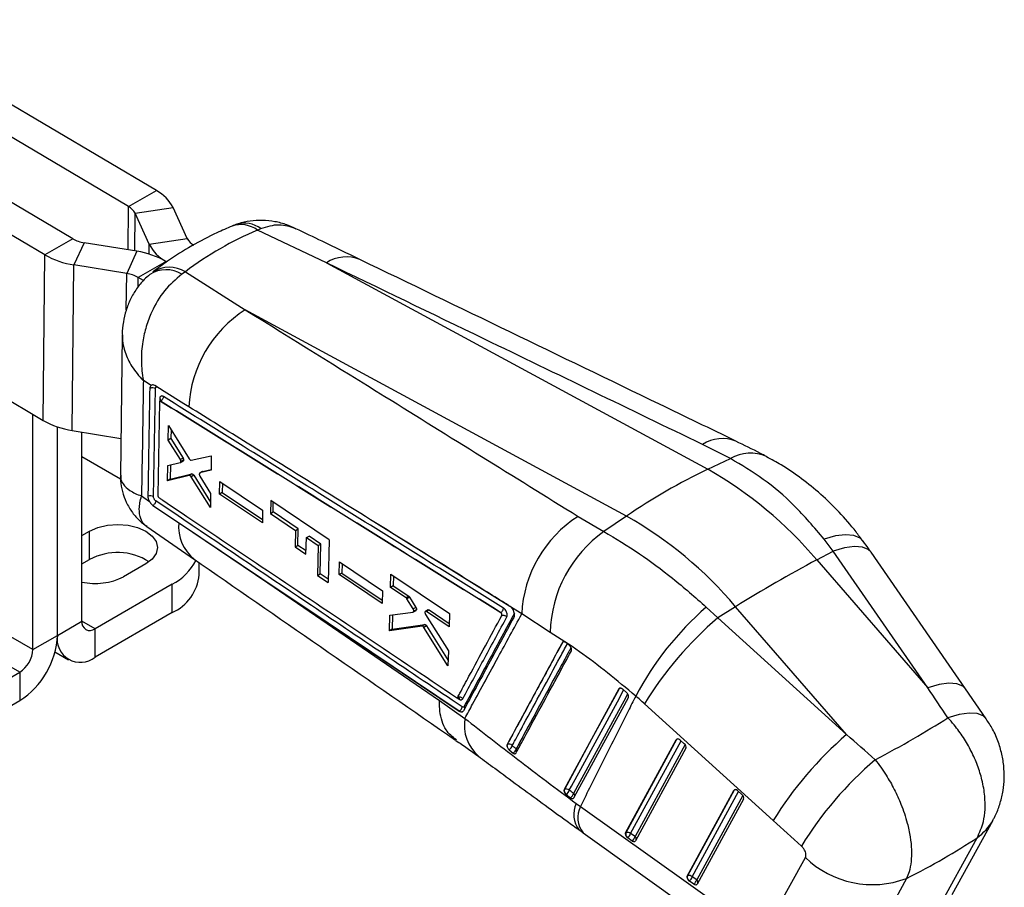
# Model space of a CAD drawing. Extents: x 33 to 413, y 8 to 289.
# Tile 23 of 23: x 360 to 413, y 228 to 275. Entities that reach past the tile are written whole.
import ezdxf

# ---------------------------------------------------------------- set-up
doc = ezdxf.new("R2010")
doc.units = 0
doc.layers.get('0').update_dxf_attribs({"linetype": 'CONTINUOUS'})

msp = doc.modelspace()

# ---------------------------------------------------------------- linework, layer by layer
at = {"color": 7, "linetype": 'CONTINUOUS'}
for p, q in [((367.2802, 265.9669), (351.7224, 275.1756)), ((365.7776, 265.0994), (350.2198, 274.3082)), ((362.7724, 263.3646), (347.2146, 272.5733)), ((361.2698, 262.4971), (345.712, 271.7059)), ((365.7776, 265.0994), (367.2802, 265.9669)), ((366.1334, 264.7365), (368.1859, 265.0431)), ((368.9477, 263.3753), (368.1859, 265.0431)), ((366.8952, 263.0688), (366.1334, 264.7365)), ((372.7346, 263.8281), (372.9204, 263.9162)), ((362.7724, 263.3646), (361.2698, 262.4971)), ((366.8952, 263.0688), (368.9477, 263.3753)), ((376.452, 262.066), (372.7346, 263.8281)), ((363.3887, 263.152), (362.8387, 261.9562)), ((366.232, 262.6859), (363.3887, 263.152)), ((361.1713, 253.5728), (361.2698, 262.4971)), ((366.232, 262.6859), (365.682, 261.49)), ((362.7402, 253.0318), (362.8387, 261.9562)), ((365.682, 261.49), (362.8387, 261.9562)), ((367.8009, 262.145), (366.2983, 261.2775)), ((376.452, 262.066), (397.0105, 250.9334)), ((347.4666, 261.6847), (361.1713, 253.5728)), ((366.5798, 261.1109), (366.2983, 261.2775)), ((368.8462, 261.5834), (368.6525, 261.4524)), ((368.8462, 261.5834), (372.0733, 259.5382)), ((392.6318, 248.4056), (372.0733, 259.5382)), ((365.4438, 258.1708), (365.3444, 250.607)), ((367.0013, 255.4585), (366.5806, 255.718)), ((367.1282, 249.4627), (367.2253, 255.2844)), ((367.4457, 254.5726), (367.359, 249.53)), ((367.4722, 254.6207), (367.4658, 254.617)), ((367.5123, 254.6118), (367.5118, 254.6115)), ((367.5123, 254.6118), (367.5123, 254.6118)), ((360.6176, 253.8791), (360.6174, 253.9006)), ((360.6176, 241.215), (360.6176, 253.8791)), ((367.9222, 252.5041), (367.934, 253.3008)), ((367.934, 253.3008), (369.0583, 251.4909)), ((361.9435, 241.9804), (361.9435, 253.2263)), ((362.7402, 253.0318), (365.3706, 252.6006)), ((363.2693, 242.7458), (363.2693, 252.945)), ((368.0728, 253.0774), (368.0655, 252.5868)), ((368.0655, 252.5868), (367.9222, 252.5041)), ((368.5757, 251.4595), (367.9222, 252.5041)), ((368.0655, 252.5868), (368.719, 251.5422)), ((398.2345, 251.5129), (396.7315, 252.2714)), ((360.6176, 241.215), (342.8609, 251.4657)), ((363.2693, 251.6239), (365.3551, 250.4198)), ((367.8896, 250.3173), (367.902, 251.1429)), ((367.902, 251.1429), (368.5729, 251.2925)), ((368.0445, 251.1746), (368.0329, 250.4)), ((368.719, 251.5422), (368.5757, 251.4595)), ((368.5834, 251.2966), (368.7267, 251.3793)), ((368.7503, 251.4184), (368.607, 251.3357)), ((369.1581, 251.4233), (370.2423, 251.666)), ((370.2423, 251.666), (370.2289, 250.8826)), ((397.0105, 250.9334), (398.2345, 251.5129)), ((368.0329, 250.4), (369.1992, 250.6807)), ((369.1992, 250.6807), (369.0559, 250.598)), ((369.299, 250.6139), (369.1557, 250.5312)), ((369.299, 250.6139), (370.1992, 249.1692)), ((369.7651, 250.8158), (369.6218, 250.733)), ((369.6314, 250.737), (369.6227, 250.7315)), ((370.2289, 250.8826), (369.6314, 250.737)), ((369.7747, 250.8197), (369.6314, 250.737)), ((369.7747, 250.8197), (370.2297, 250.9306)), ((359.9105, 239.9903), (342.2329, 250.1954)), ((369.0559, 250.598), (367.8896, 250.3173)), ((368.0329, 250.4), (367.8896, 250.3173)), ((370.1939, 248.8649), (369.1557, 250.5312)), ((369.6282, 250.5713), (370.2073, 249.634)), ((370.6931, 249.5992), (370.7051, 250.2777)), ((370.7051, 250.2777), (373.0121, 248.7273)), ((370.8453, 250.1834), (370.8364, 249.6819)), ((370.2073, 249.634), (370.1939, 248.8649)), ((370.8364, 249.6819), (370.6931, 249.5992)), ((372.9984, 248.0479), (370.6931, 249.5992)), ((370.8364, 249.6819), (373.002, 248.2249)), ((366.48, 249.4991), (366.9158, 249.1997)), ((367.4189, 249.4058), (367.4253, 249.4011)), ((373.4453, 249.2504), (373.4312, 248.5515)), ((376.6033, 247.1303), (373.4453, 249.2504)), ((373.5747, 248.6343), (373.5852, 249.1565)), ((373.0121, 248.7273), (372.9984, 248.0479)), ((373.4312, 248.5515), (373.5747, 248.6343)), ((373.4312, 248.5515), (374.7839, 247.6422)), ((374.9275, 247.7251), (373.5747, 248.6343)), ((368.4862, 248.0532), (368.5863, 247.9858)), ((368.5863, 247.9858), (373.2966, 244.8185)), ((390.0201, 248.397), (391.4144, 247.5757)), ((392.6318, 248.4056), (391.4144, 247.5757)), ((363.2693, 247.3583), (363.6757, 247.593)), ((363.6757, 246.062), (363.6757, 247.593)), ((366.7686, 247.8486), (369.3304, 246.0749)), ((374.7839, 247.6422), (374.7644, 246.7448)), ((374.7839, 247.6422), (374.9275, 247.7251)), ((374.908, 246.8277), (374.9275, 247.7251)), ((375.3487, 246.3513), (375.3687, 247.2491)), ((375.3687, 247.2491), (375.5123, 247.332)), ((375.3687, 247.2491), (376.0069, 246.8201)), ((376.1505, 246.903), (375.5123, 247.332)), ((376.0069, 246.8201), (376.1505, 246.903)), ((376.1135, 245.2982), (376.1505, 246.903)), ((376.6033, 247.1303), (376.5491, 244.8247)), ((403.783, 246.5209), (403.2892, 247.1707)), ((374.7644, 246.7448), (374.908, 246.8277)), ((374.7644, 246.7448), (375.3487, 246.3513)), ((375.3526, 246.5283), (374.908, 246.8277)), ((376.0069, 246.8201), (375.9699, 245.2153)), ((402.8949, 246.0502), (403.783, 246.5209)), ((408.8792, 239.1577), (403.783, 246.5209)), ((410.9204, 239.0954), (405.8242, 246.4586)), ((363.2693, 245.8273), (363.6757, 246.062)), ((366.7163, 245.8377), (365.5142, 245.1438)), ((369.595, 245.2456), (369.595, 245.8909)), ((377.1436, 245.2551), (377.1601, 245.9362)), ((377.1601, 245.9362), (379.4668, 244.3856)), ((377.2995, 245.8425), (377.2873, 245.3381)), ((402.8949, 246.0502), (408.8792, 239.1577)), ((377.2873, 245.3381), (377.1436, 245.2551)), ((377.2873, 245.3381), (379.4534, 243.8803)), ((373.2966, 244.8185), (382.5511, 238.4608)), ((375.9699, 245.2153), (376.1135, 245.2982)), ((375.9699, 245.2153), (376.5491, 244.8247)), ((376.5532, 245.0017), (376.1135, 245.2982)), ((379.4488, 243.7037), (377.1436, 245.2551)), ((379.9091, 244.5662), (379.9278, 245.2769)), ((379.9278, 245.2769), (383.0864, 243.1578)), ((380.067, 245.1836), (380.0529, 244.6493)), ((368.1305, 244.7355), (363.9764, 242.3374)), ((368.1305, 243.2045), (368.1305, 244.7355)), ((379.4668, 244.3856), (379.4488, 243.7037)), ((380.0529, 244.6493), (379.9091, 244.5662)), ((380.747, 244.0034), (379.9091, 244.5662)), ((380.0529, 244.6493), (380.8909, 244.0865)), ((380.8909, 244.0865), (380.747, 244.0034)), ((380.9396, 244.0335), (380.7958, 243.9504)), ((381.1324, 243.407), (380.7958, 243.9504)), ((380.9396, 244.0335), (381.2762, 243.49)), ((368.1305, 243.2045), (363.9764, 240.8064)), ((379.8691, 243.0716), (381.1239, 243.2376)), ((381.2762, 243.49), (381.1324, 243.407)), ((381.1385, 243.2426), (381.2824, 243.3256)), ((381.3038, 243.3543), (381.1599, 243.2713)), ((381.9307, 243.3558), (381.7868, 243.2728)), ((381.992, 243.3469), (381.8481, 243.2638)), ((383.0656, 242.446), (381.8481, 243.2638)), ((381.992, 243.3469), (383.0708, 242.6223)), ((385.8502, 243.2127), (385.8471, 243.2108)), ((385.85, 243.2129), (385.8502, 243.2127)), ((386.981, 243.1313), (386.4264, 243.4733)), ((386.4264, 243.4733), (386.4329, 243.4658)), ((396.9375, 243.504), (397.556, 242.9261)), ((398.5162, 243.5224), (397.556, 242.9261)), ((404.5006, 236.63), (398.5162, 243.5224)), ((361.9435, 241.9804), (363.2693, 242.7458)), ((379.846, 242.2266), (379.8691, 243.0716)), ((380.0111, 243.0904), (379.9898, 242.3096)), ((381.7941, 243.1072), (383.0271, 241.1502)), ((383.0864, 243.1578), (383.0656, 242.446)), ((388.5193, 242.1409), (386.981, 243.1313)), ((397.556, 242.9261), (404.5006, 236.63)), ((363.9764, 240.8064), (363.9764, 242.3374)), ((381.6112, 242.4769), (379.846, 242.2266)), ((379.9898, 242.3096), (379.846, 242.2266)), ((379.9898, 242.3096), (381.7551, 242.56)), ((381.7551, 242.56), (381.6112, 242.4769)), ((381.85, 242.4939), (381.7061, 242.4109)), ((383.0024, 240.3323), (381.7061, 242.4109)), ((381.85, 242.4939), (383.0114, 240.6316)), ((360.6176, 241.215), (361.9435, 241.9804)), ((389.1783, 241.6014), (389.1799, 241.6023)), ((389.555, 241.4311), (389.3346, 241.6035)), ((361.8143, 241.0824), (362.539, 240.6641)), ((383.0271, 241.1502), (383.0024, 240.3323)), ((389.6045, 241.3812), (389.555, 241.4311)), ((355.7564, 237.5921), (359.9105, 239.9903)), ((359.9105, 239.9903), (359.9105, 238.4592)), ((392.222, 239.0942), (389.2711, 233.6678)), ((392.222, 239.0942), (392.2375, 239.1031)), ((392.4269, 239.0738), (392.4222, 239.0779)), ((392.6473, 238.8743), (392.4269, 239.0738)), ((412.0332, 237.4864), (410.9207, 239.0949)), ((355.7564, 236.0611), (359.9105, 238.4592)), ((382.5511, 238.4608), (383.9172, 237.5047)), ((383.6084, 237.89), (383.6052, 237.8882)), ((400.5482, 231.9946), (393.6037, 238.2908)), ((392.5815, 231.3279), (395.3173, 236.3536)), ((395.3358, 236.3642), (392.6, 231.3386)), ((395.3173, 236.3536), (395.3358, 236.3642)), ((395.5255, 236.3352), (395.7496, 236.1378)), ((386.2007, 236.1006), (386.1999, 236.1002)), ((386.3002, 235.8107), (386.5149, 235.6359)), ((395.8385, 235.8879), (393.1185, 230.8914)), ((389.2859, 233.6763), (389.2711, 233.6678)), ((398.4407, 233.6291), (395.9245, 229.0069)), ((398.4222, 233.6185), (398.4407, 233.6291)), ((389.3451, 233.426), (389.3825, 233.3935)), ((389.3825, 233.3935), (389.6176, 233.2225)), ((395.906, 228.9962), (398.4222, 233.6185)), ((398.9434, 233.1528), (396.443, 228.5597)), ((398.6304, 233.6001), (398.8545, 233.4027)), ((389.9261, 232.9136), (390.1478, 232.7507)), ((390.1478, 232.7507), (397.9173, 227.2079)), ((410.192, 228.0067), (412.3965, 232.0175)), ((390.2959, 231.3311), (398.0654, 225.7882)), ((392.6, 231.3386), (392.5815, 231.3279)), ((392.9373, 230.8883), (392.6974, 231.0566)), ((393.0939, 231.1261), (392.8539, 231.2944)), ((409.335, 227.0588), (411.5395, 231.0697)), ((400.0744, 225.9949), (402.2789, 230.0057)), ((395.9245, 229.0069), (395.906, 228.9962)), ((396.4184, 228.7945), (396.1784, 228.9628)), ((407.7364, 228.8742), (405.5319, 224.8633)), ((396.2618, 228.5566), (396.0219, 228.7249))]:
    msp.add_line(p, q, dxfattribs=at)
at = {"color": 8, "linetype": 'CONTINUOUS'}
for p, q in [((365.7518, 262.7647), (365.7776, 265.0994)), ((366.111, 262.7058), (366.1334, 264.7365)), ((366.8893, 262.5355), (366.8952, 263.0688)), ((365.6603, 259.5274), (365.682, 261.49)), ((366.2926, 260.76), (366.2983, 261.2775)), ((367.463, 254.7401), (367.4609, 254.6117)), ((360.6176, 253.8791), (360.6359, 253.8897)), ((379.0012, 248.1097), (386.3379, 243.5515)), ((363.9764, 242.3374), (363.2693, 242.7456)), ((383.489, 238.6204), (383.6142, 238.5363)), ((392.8539, 231.2944), (395.5745, 236.292)), ((395.7952, 236.0883), (393.0939, 231.1261)), ((396.1784, 228.9628), (398.6794, 233.5569)), ((398.9001, 233.3532), (396.4184, 228.7945))]:
    msp.add_line(p, q, dxfattribs=at)
at = {"color": 7, "linetype": 'CONTINUOUS', "flags": 128}
for points in [[(369.032, 254.303), (368.7689, 254.4665), (367.6935, 255.1349), (367.1912, 255.4471)], [(367.0945, 248.9893), (367.3454, 248.8205), (368.4862, 248.0532)], [(368.5863, 247.9858), (378.4441, 241.3608), (383.6084, 237.89)], [(363.6757, 247.593), (364.121, 247.7902), (364.6396, 247.9142), (365.196, 247.9565), (365.7525, 247.9142), (366.271, 247.7902), (366.7163, 247.593), (367.058, 247.3359), (367.2728, 247.0366), (367.346, 246.7153), (367.2728, 246.3941), (367.058, 246.0948), (366.7163, 245.8377)], [(383.6052, 237.8882), (375.3484, 243.4391), (373.2966, 244.8185)], [(392.2375, 239.1031), (390.7544, 236.3765), (389.2859, 233.6763)], [(389.7971, 233.2243), (389.9203, 233.4508), (390.4152, 234.3604), (392.395, 237.9989), (392.7348, 238.6233)], [(393.1185, 230.8914), (393.1056, 230.8738), (393.0887, 230.8607), (393.0683, 230.8526), (393.045, 230.8496), (393.0195, 230.8518), (392.9925, 230.8591), (392.9648, 230.8714), (392.9373, 230.8883)], [(396.443, 228.5597), (396.4301, 228.5421), (396.4133, 228.5291), (396.3928, 228.5209), (396.3695, 228.5179), (396.344, 228.5201), (396.317, 228.5274), (396.2893, 228.5398), (396.2618, 228.5566)]]:
    msp.add_lwpolyline(points, dxfattribs=at)
at = {"color": 8, "linetype": 'CONTINUOUS', "flags": 128}
for points in [[(405.3963, 247.0573), (405.2336, 247.2159), (404.8959, 247.3614), (404.4484, 247.4027), (403.9066, 247.3384), (403.2892, 247.1707)], [(405.8242, 246.4586), (405.6696, 246.6093), (405.351, 246.735), (404.92, 246.7622), (404.3913, 246.69), (403.783, 246.5209)], [(389.5438, 233.6286), (389.6674, 233.856), (390.1617, 234.7654), (392.1397, 238.4036), (392.4787, 239.0269)], [(392.2375, 239.1031), (392.2515, 239.122), (392.2655, 239.1326)], [(410.9204, 239.0954), (410.7659, 239.2461), (410.4472, 239.3718), (410.0162, 239.3991), (409.4875, 239.3269), (408.8792, 239.1577)], [(392.6936, 238.8203), (392.5901, 238.6301), (392.0953, 237.7205), (390.1167, 234.0819), (389.7776, 233.4584)], [(412.0333, 237.4862), (411.872, 237.6417), (411.5485, 237.7649), (411.1115, 237.7884), (410.5762, 237.7115), (409.961, 237.5368)], [(395.3358, 236.3642), (395.3497, 236.3829), (395.3558, 236.3883)], [(398.4407, 233.6291), (398.4546, 233.6478), (398.4607, 233.6532)]]:
    msp.add_lwpolyline(points, dxfattribs=at)
at = {"color": 7, "linetype": 'CONTINUOUS'}
for centre, radius, start, end in [((366.2432, 264.0442), 2.1845, 27.21053, 61.65994), ((365.3702, 264.3441), 0.8582, 27.21056, 61.65986), ((363.6531, 264.9189), 1.7866, 240.46188, 261.48843), ((369.7109, 263.7677), 0.8582, 207.21053, 241.65993), ((368.8379, 264.0677), 2.1845, 207.21044, 241.65997), ((363.5118, 266.4537), 4.5477, 240.46194, 261.4884), ((365.5589, 258.1884), 4.5476, 60.46179, 81.4885), ((365.4175, 259.7232), 1.7866, 60.46183, 81.48845), ((375.6599, 253.9536), 6.6371, 122.70977, 176.98248), ((367.069, 255.0199), 0.3072, 59.41277, 115.00811), ((367.4152, 254.6536), 0.0987, 3.28635, 61.05168), ((363.4133, 257.5293), 4.5476, 240.46189, 261.48846), ((411.0067, 221.6322), 32.4723, 115.5323, 124.46232), ((386.3382, 232.0858), 21.6594, 40.14527, 60.47963), ((366.9711, 249.1983), 0.3076, 59.28837, 114.79189), ((393.6061, 242.8175), 6.6325, 122.72976, 177.28834), ((381.9595, 229.558), 21.6594, 40.14527, 60.47963), ((395.3617, 241.9845), 6.8442, 125.22186, 178.69128), ((365.1873, 243.2919), 3.1556, 57.38078, 118.62124), ((366.7073, 247.4534), 3.0679, 297.63946, 332.28707), ((437.7931, 180.5417), 74.2243, 118.045522, 121.949101), ((363.9847, 248.1393), 3.3634, 257.71881, 297.04832), ((367.0956, 245.493), 2.5115, 294.33327, 354.34662), ((407.8926, 230.9011), 16.6986, 130.99878, 152.13267), ((363.7004, 242.6758), 0.4367, 170.78596, 309.20328), ((410.5614, 227.8344), 19.9224, 130.75332, 148.34145), ((357.5297, 242.1812), 4.4183, 302.60547, 357.39453), ((363.1828, 241.7793), 1.2555, 170.78594, 309.2033), ((359.0824, 241.2849), 1.5368, 302.60548, 357.39452), ((383.6116, 238.4171), 0.2357, 36.92603, 110.59498), ((383.465, 238.1517), 0.2984, 298.71437, 355.42034), ((383.7353, 238.0265), 0.1808, 6.2892, 39.46062), ((395.3264, 236.1094), 0.301, 48.59919, 50.33709), ((417.5062, 221.538), 19.9227, 130.75341, 148.34125), ((386.3946, 236.0267), 0.2075, 159.13, 208.89257), ((386.2962, 235.891), 0.2303, 39.90684, 114.50048), ((386.0911, 236.1484), 0.3972, 301.7632, 343.98062), ((386.3009, 235.9749), 0.4009, 302.26605, 344.07918), ((395.6148, 235.9491), 0.2319, 344.7115, 54.45858), ((419.0903, 220.0801), 20.0275, 130.64632, 148.24127), ((389.5277, 233.6014), 0.2532, 162.78549, 223.85093), ((389.381, 233.4695), 0.2276, 44.34407, 114.71265), ((389.0743, 233.7778), 0.4926, 308.72216, 342.37217), ((389.3019, 233.6089), 0.499, 309.25759, 342.45088), ((398.4298, 233.3726), 0.3033, 48.60359, 50.32819), ((398.7197, 233.214), 0.2319, 344.71165, 54.45654), ((392.8412, 231.2636), 0.2526, 162.73944, 223.63992), ((392.695, 231.1327), 0.2267, 45.50196, 114.78089), ((392.8732, 231.3062), 0.3053, 225.27361, 234.82918), ((392.3611, 231.4484), 0.5163, 310.63948, 342.6504), ((392.601, 231.2801), 0.5164, 310.63954, 342.64776), ((405.8986, 233.7372), 5.1987, 225.87036, 290.70263), ((396.1657, 228.932), 0.2527, 162.74286, 223.6365), ((396.0195, 228.801), 0.2267, 45.50194, 114.77988), ((395.6856, 229.1167), 0.5163, 310.6375, 342.64991), ((396.1979, 228.9747), 0.3055, 225.27662, 234.82424), ((395.9256, 228.9484), 0.5163, 310.63948, 342.65037)]:
    msp.add_arc(centre, radius, start, end, dxfattribs=at)
at = {"color": 8, "linetype": 'CONTINUOUS'}
for centre, radius, start, end in [((371.8435, 262.641), 1.4844, 53.10602, 108.90066), ((372.036, 262.6756), 1.5236, 54.51676, 106.87428), ((377.5254, 260.4346), 1.9528, 68.04821, 123.34481), ((367.9721, 260.1299), 1.696, 58.97822, 121.32453), ((367.7946, 260.0584), 1.6368, 58.39038, 122.19306), ((397.8055, 250.6368), 1.9559, 68.17354, 123.30381), ((399.3112, 249.6913), 2.116, 65.62592, 120.58819), ((370.7614, 247.854), 2.2839, 174.99619, 231.22706), ((389.2448, 241.5688), 0.0731, 120.35545, 152.68478), ((389.2692, 241.4346), 0.1901, 78.7231, 118.03358), ((392.325, 238.9408), 0.1844, 83.71813, 118.31872), ((386.1151, 237.1412), 2.2278, 170.61129, 228.90876), ((395.4233, 236.2019), 0.1844, 83.41558, 118.31057), ((386.5538, 235.7366), 0.1845, 2.86943, 44.06587), ((398.5282, 233.4668), 0.1844, 83.4155, 118.31053), ((389.6651, 233.3208), 0.1778, 352.66276, 50.72287), ((391.1241, 232.3224), 1.3359, 153.7359, 218.98517), ((391.3478, 232.1584), 1.3383, 153.73093, 218.1842), ((409.9471, 233.3708), 2.7984, 304.68374, 331.00335), ((392.9781, 230.9831), 0.184, 356.14336, 51.00104), ((396.3026, 228.6514), 0.184, 356.14267, 51.00448)]:
    msp.add_arc(centre, radius, start, end, dxfattribs=at)
at = {"color": 7, "linetype": 'CONTINUOUS'}
for centre, major_axis, ratio, start_param, end_param in [((393.3043, 221.5798), (-22.0093, 41.5663), 0.6164353, 6.22827, 6.3832189), ((408.1469, 203.9403), (-115.9599, 178.5545), 0.0938616, 4.8404385, 4.8496723), ((389.6688, 231.1452), (-8.2381, 9.9528), 0.6037133, 4.9463769, 4.9961859), ((377.8705, 238.8109), (39.2172, 8.2238), 0.3107098, 5.4466594, 5.6027249), ((395.4667, 236.2187), (-0.1306, 0.1578), 0.6037527, 5.0157946, 6.5204085), ((408.1469, 203.9403), (166.6027, -149.1937), 0.0986081, 1.6714419, 1.6806756), ((398.5716, 233.4836), (-0.1306, 0.1578), 0.6037527, 5.0157946, 6.5204085), ((405.3461, 201.6417), (163.4227, -150.9835), 0.0860769, 1.6701913, 1.679425), ((392.7308, 231.1931), (-0.1306, 0.1578), 0.6037527, 0.2372232, 1.7364937), ((377.8705, 238.8109), (40.5583, 2.4378), 0.4147225, 5.5148173, 5.6663593), ((396.0553, 228.8614), (-0.1306, 0.1578), 0.6037527, 0.2372232, 1.7364937)]:
    msp.add_ellipse(centre, major_axis=major_axis, ratio=ratio, start_param=start_param, end_param=end_param, dxfattribs=at)
for points, knots in [([(371.3635, 264.0457), (371.0908, 263.9282), (370.3472, 263.608), (369.1783, 262.9926), (368.0297, 262.2769), (367.3549, 261.7754), (367.0905, 261.5789)], [0, 0, 0, 0, 0.1798003, 0.4903729, 0.8003487, 1, 1, 1, 1]), ([(371.6926, 264.1668), (371.6037, 264.1395), (371.4895, 264.1044), (371.3834, 264.0496), (371.3599, 264.0375)], [0, 0, 0, 0, 0.77824239, 1, 1, 1, 1]), ([(374.8069, 263.898), (374.648, 263.9728), (374.2841, 264.1443), (373.6751, 264.2987), (373.0051, 264.3738), (372.3436, 264.3272), (371.8668, 264.2414), (371.6299, 264.1403), (371.5935, 264.1247)], [0, 0, 0, 0, 0.1590261, 0.3641941, 0.5667209, 0.7671172, 0.964274, 1, 1, 1, 1]), ([(378.2553, 262.2457), (377.5786, 262.5725), (376.43, 263.1271), (375.281, 263.6796), (374.8088, 263.9066)], [0, 0, 0, 0, 0.5891042, 1, 1, 1, 1]), ([(396.7315, 252.2714), (392.8115, 254.1657), (386.0534, 257.4315), (379.2917, 260.6953), (376.452, 262.066)], [0, 0, 0, 0, 0.5800413, 1, 1, 1, 1]), ([(398.5371, 252.4501), (397.1651, 253.1133), (390.4069, 256.3798), (383.6442, 259.6439), (378.2543, 262.2454)], [0, 0, 0, 0, 0.2030131, 1, 1, 1, 1]), ([(366.9323, 261.4325), (366.8251, 261.3441), (366.553, 261.1199), (366.1996, 260.6678), (365.8706, 260.1099), (365.6331, 259.5047), (365.4935, 258.8699), (365.4345, 258.4196), (365.4464, 258.1823), (365.4472, 258.1663)], [0, 0, 0, 0, 0.1121307, 0.284516, 0.460582, 0.6354174, 0.8078769, 0.9870413, 1, 1, 1, 1]), ([(368.6525, 261.4524), (368.3285, 261.176), (367.69, 260.6313), (367.0794, 259.5902), (366.721, 258.6406), (366.5145, 257.7478), (366.4392, 256.7551), (366.5107, 256.0607), (366.5799, 255.721), (366.5806, 255.718)], [0, 0, 0, 0, 0.2123086, 0.4184499, 0.5447964, 0.671166, 0.8306907, 0.9985147, 1, 1, 1, 1]), ([(372.0733, 259.5382), (374.5847, 257.978), (380.5648, 254.263), (386.549, 250.5504), (390.0201, 248.397)], [0, 0, 0, 0, 0.4199587, 1, 1, 1, 1]), ([(366.5806, 255.718), (366.5639, 254.6667), (366.5311, 252.5936), (366.4969, 250.5208), (366.48, 249.4991)], [0, 0, 0, 0, 0.5070976, 1, 1, 1, 1]), ([(366.9391, 255.2983), (366.9425, 255.3317), (366.9494, 255.3984), (366.981, 255.4422), (367.0005, 255.4578), (367.0013, 255.4585)], [0, 0, 0, 0, 0.4890733, 0.9781502, 1, 1, 1, 1]), ([(367.1912, 255.4471), (367.1637, 255.4608), (367.1074, 255.4888), (367.0425, 255.4846), (367.0119, 255.4652), (367.0013, 255.4585)], [0, 0, 0, 0, 0.38413444, 0.78719243, 1, 1, 1, 1]), ([(366.8421, 249.4775), (366.844, 249.5873), (366.8534, 250.136), (366.8863, 252.0762), (366.9163, 253.9067), (366.9391, 255.2983)], [0, 0, 0, 0, 0.0565615, 0.2828077, 1, 1, 1, 1]), ([(367.6606, 254.8566), (367.649, 254.863), (367.6148, 254.882), (367.5605, 254.8908), (367.508, 254.8699), (367.4714, 254.8195), (367.4658, 254.7667), (367.463, 254.7401)], [0, 0, 0, 0, 0.1130631, 0.3342097, 0.5552373, 0.7762091, 1, 1, 1, 1]), ([(367.5118, 254.6115), (367.5042, 254.6152), (367.4891, 254.6227), (367.4691, 254.6207), (367.4542, 254.6087), (367.447, 254.5909), (367.446, 254.5772), (367.4457, 254.5726)], [0, 0, 0, 0, 0.2211252, 0.4422432, 0.6636529, 0.8855576, 1, 1, 1, 1]), ([(367.5144, 254.6677), (367.514, 254.6663), (367.513, 254.663), (367.5011, 254.6403), (367.4808, 254.6288), (367.4705, 254.6229)], [0, 0, 0, 0, 0.2669759, 0.6260533, 1, 1, 1, 1]), ([(385.8471, 243.2108), (382.7901, 245.1109), (376.6762, 248.9109), (370.5666, 252.7113), (367.5118, 254.6115)], [0, 0, 0, 0, 0.5, 1, 1, 1, 1]), ([(367.6606, 254.8566), (367.6587, 254.8335), (367.6549, 254.7873), (367.6209, 254.7141), (367.5716, 254.6499), (367.5321, 254.6245), (367.5123, 254.6118)], [0, 0, 0, 0, 0.2500008, 0.5000006, 0.7500003, 1, 1, 1, 1]), ([(367.5123, 254.6118), (370.5649, 252.7136), (376.6754, 248.9138), (382.79, 245.1143), (385.85, 243.2129)], [0, 0, 0, 0, 0.49956328, 1, 1, 1, 1]), ([(385.9988, 243.4542), (382.9387, 245.3562), (376.8238, 249.1568), (370.7132, 252.9578), (367.6606, 254.8566)], [0, 0, 0, 0, 0.5004385, 1, 1, 1, 1]), ([(386.3276, 243.5599), (386.2437, 243.612), (385.801, 243.8869), (383.9233, 245.0527), (379.2887, 247.9306), (373.9662, 251.2368), (370.0795, 253.652), (369.032, 254.303)], [0, 0, 0, 0, 0.0145447, 0.0767507, 0.3255745, 0.8182256, 1, 1, 1, 1]), ([(400.1798, 251.6182), (400.0717, 251.6761), (399.538, 251.962), (398.9766, 252.2305), (398.5288, 252.4446)], [0, 0, 0, 0, 0.20243037, 1, 1, 1, 1]), ([(368.607, 251.3357), (368.6079, 251.3471), (368.6096, 251.3698), (368.5999, 251.4107), (368.5868, 251.441), (368.5776, 251.4564), (368.5757, 251.4595)], [0, 0, 0, 0, 0.3075031, 0.6149878, 0.9229668, 1, 1, 1, 1]), ([(368.5825, 251.2982), (368.5862, 251.3), (368.597, 251.3051), (368.6039, 251.3207), (368.6065, 251.3333), (368.607, 251.3357)], [0, 0, 0, 0, 0.2963304, 0.8634006, 1, 1, 1, 1]), ([(368.719, 251.5422), (368.726, 251.5293), (368.74, 251.5036), (368.751, 251.4624), (368.7526, 251.4343), (368.7506, 251.421), (368.7503, 251.4184)], [0, 0, 0, 0, 0.30916504, 0.61837375, 0.92668166, 1, 1, 1, 1]), ([(368.7503, 251.4184), (368.7476, 251.4085), (368.743, 251.391), (368.7311, 251.3836), (368.7259, 251.3804)], [0, 0, 0, 0, 0.5664716, 1, 1, 1, 1]), ([(369.0583, 251.4909), (369.0664, 251.4794), (369.0825, 251.4563), (369.1113, 251.4329), (369.1376, 251.4214), (369.1519, 251.4227), (369.1581, 251.4233)], [0, 0, 0, 0, 0.266233, 0.5324567, 0.7988445, 1, 1, 1, 1]), ([(403.2892, 247.1707), (402.7572, 247.797), (401.7321, 249.0036), (400.0144, 250.4616), (398.832, 251.16), (398.2345, 251.5129)], [0, 0, 0, 0, 0.3480153, 0.6705312, 1, 1, 1, 1]), ([(405.3843, 247.0486), (405.2612, 247.2212), (404.8633, 247.779), (404.1039, 248.6308), (403.1229, 249.594), (402.0762, 250.4419), (401.0972, 251.1191), (400.4463, 251.4672), (400.1805, 251.6093)], [0, 0, 0, 0, 0.0882354, 0.2850922, 0.4811631, 0.6734122, 0.8666534, 1, 1, 1, 1]), ([(369.1992, 250.6807), (369.2074, 250.6813), (369.2239, 250.6824), (369.2527, 250.667), (369.2788, 250.6433), (369.2929, 250.6228), (369.299, 250.6139)], [0, 0, 0, 0, 0.2651312, 0.5302465, 0.7956357, 1, 1, 1, 1]), ([(369.5971, 250.6879), (369.5968, 250.6791), (369.5959, 250.6587), (369.6042, 250.6212), (369.6171, 250.5904), (369.6263, 250.5746), (369.6282, 250.5713)], [0, 0, 0, 0, 0.2492545, 0.5807076, 0.9122589, 1, 1, 1, 1]), ([(369.6114, 250.7243), (369.6066, 250.717), (369.6, 250.7068), (369.5978, 250.692), (369.5971, 250.6879)], [0, 0, 0, 0, 0.72387, 1, 1, 1, 1]), ([(369.7653, 250.8155), (369.7656, 250.8158), (369.7681, 250.8184), (369.7716, 250.8191), (369.7747, 250.8197)], [0, 0, 0, 0, 0.1203418, 1, 1, 1, 1]), ([(365.3583, 250.608), (365.3543, 250.5125), (365.3419, 250.2167), (365.4376, 249.7228), (365.644, 249.137), (365.9665, 248.6026), (366.3489, 248.1613), (366.6419, 247.9467), (366.772, 247.8514)], [0, 0, 0, 0, 0.0886399, 0.2744743, 0.4622069, 0.6634403, 0.8505784, 1, 1, 1, 1]), ([(369.1557, 250.5312), (369.1476, 250.5427), (369.1315, 250.5656), (369.1027, 250.5888), (369.0765, 250.6001), (369.0622, 250.5986), (369.0559, 250.598)], [0, 0, 0, 0, 0.2653295, 0.5306492, 0.7961297, 1, 1, 1, 1]), ([(366.9158, 249.1997), (366.9016, 249.23), (366.8689, 249.2997), (366.8449, 249.3973), (366.8429, 249.4556), (366.8421, 249.4775)], [0, 0, 0, 0, 0.3243249, 0.7465319, 1, 1, 1, 1]), ([(366.9158, 249.1997), (366.9332, 249.1699), (366.9724, 249.1025), (367.0369, 249.0319), (367.0799, 249.0001), (367.0945, 248.9893)], [0, 0, 0, 0, 0.3449917, 0.778733, 1, 1, 1, 1]), ([(367.2481, 249.2302), (367.2473, 249.2185), (367.2452, 249.1872), (367.2268, 249.1317), (367.1915, 249.0719), (367.1456, 249.0206), (367.1114, 248.9997), (367.0945, 248.9893)], [0, 0, 0, 0, 0.1327918, 0.3553212, 0.5712069, 0.7870923, 1, 1, 1, 1]), ([(367.2481, 249.2302), (367.2392, 249.2369), (367.2166, 249.254), (367.1826, 249.295), (367.152, 249.35), (367.1316, 249.4093), (367.1293, 249.4451), (367.1282, 249.4627)], [0, 0, 0, 0, 0.1406316, 0.3553174, 0.5699746, 0.7871384, 1, 1, 1, 1]), ([(383.7625, 238.1279), (380.9709, 240.0046), (375.825, 243.4641), (370.3206, 247.1645), (367.6076, 248.9885), (367.2481, 249.2302)], [0, 0, 0, 0, 0.5070623, 0.9346842, 1, 1, 1, 1]), ([(367.359, 249.53), (367.3596, 249.52), (367.3609, 249.5001), (367.3723, 249.4672), (367.3893, 249.4367), (367.4061, 249.4166), (367.4163, 249.408), (367.4189, 249.4058)], [0, 0, 0, 0, 0.2297658, 0.4595428, 0.6889844, 0.9178229, 1, 1, 1, 1]), ([(367.4253, 249.4011), (367.4822, 249.3629), (367.8953, 249.0856), (369.7331, 247.8517), (375.0229, 244.3001), (379.9573, 240.9868), (383.4667, 238.6304)], [0, 0, 0, 0, 0.01064376, 0.07726344, 0.3437422, 1, 1, 1, 1]), ([(391.4144, 247.5757), (392.0509, 247.1964), (393.268, 246.4709), (395.1316, 245.0811), (396.3314, 244.0334), (396.9375, 243.504)], [0, 0, 0, 0, 0.3516044, 0.672384, 1, 1, 1, 1]), ([(405.8242, 246.4586), (405.7889, 246.5093), (405.6478, 246.7123), (405.5032, 246.9106), (405.3947, 247.0594)], [0, 0, 0, 0, 0.2497089, 1, 1, 1, 1]), ([(369.3304, 246.0739), (369.4531, 245.9891), (374.1466, 242.7435), (378.8389, 239.4975), (383.4086, 236.3362)], [0, 0, 0, 0, 0.02613231, 1, 1, 1, 1]), ([(380.7958, 243.9504), (380.7878, 243.962), (380.7729, 243.9836), (380.7552, 243.9972), (380.747, 244.0034)], [0, 0, 0, 0, 0.536124, 1, 1, 1, 1]), ([(380.8909, 244.0865), (380.9003, 244.0791), (380.918, 244.0652), (380.9328, 244.0435), (380.9396, 244.0335)], [0, 0, 0, 0, 0.5361726, 1, 1, 1, 1]), ([(381.1239, 243.2376), (381.1317, 243.2399), (381.1476, 243.2446), (381.1557, 243.2622), (381.1599, 243.2713)], [0, 0, 0, 0, 0.485886, 1, 1, 1, 1]), ([(381.1599, 243.2713), (381.1621, 243.2816), (381.1665, 243.3022), (381.1609, 243.3417), (381.1487, 243.378), (381.137, 243.3987), (381.1324, 243.407)], [0, 0, 0, 0, 0.27270132, 0.54538322, 0.81859463, 1, 1, 1, 1]), ([(381.2762, 243.49), (381.2831, 243.4773), (381.297, 243.4518), (381.3077, 243.4107), (381.3095, 243.3772), (381.3054, 243.3608), (381.3038, 243.3543)], [0, 0, 0, 0, 0.2748431, 0.5497152, 0.8237274, 1, 1, 1, 1]), ([(381.3038, 243.3543), (381.3002, 243.3453), (381.2951, 243.3325), (381.2846, 243.3285), (381.2815, 243.3273)], [0, 0, 0, 0, 0.70778553, 1, 1, 1, 1]), ([(381.764, 243.239), (381.7624, 243.2283), (381.759, 243.2069), (381.7662, 243.1671), (381.779, 243.1329), (381.7901, 243.1139), (381.7941, 243.1072)], [0, 0, 0, 0, 0.2812493, 0.5624779, 0.84434, 1, 1, 1, 1]), ([(381.8481, 243.2638), (381.8385, 243.2691), (381.8194, 243.2795), (381.7938, 243.2782), (381.7738, 243.2652), (381.7672, 243.2475), (381.764, 243.239)], [0, 0, 0, 0, 0.2543627, 0.5087533, 0.7623515, 1, 1, 1, 1]), ([(381.9316, 243.3543), (381.9342, 243.3563), (381.9431, 243.3631), (381.9645, 243.3618), (381.9829, 243.3518), (381.992, 243.3469)], [0, 0, 0, 0, 0.17171654, 0.5936381, 1, 1, 1, 1]), ([(385.8698, 243.1914), (385.8694, 243.1918), (385.8622, 243.1997), (385.8544, 243.2054), (385.8471, 243.2108)], [0, 0, 0, 0, 0.0508967, 1, 1, 1, 1]), ([(385.85, 243.2129), (385.8696, 243.2254), (385.9088, 243.2503), (385.9578, 243.3134), (385.992, 243.3854), (385.9965, 243.4313), (385.9988, 243.4542)], [0, 0, 0, 0, 0.2500004, 0.5000002, 0.7500009, 1, 1, 1, 1]), ([(385.8502, 243.2127), (385.8561, 243.2071), (385.8629, 243.2009), (385.8691, 243.1925), (385.8698, 243.1914)], [0, 0, 0, 0, 0.8796629, 1, 1, 1, 1]), ([(385.9075, 243.0496), (385.9099, 243.0562), (385.9153, 243.0705), (385.9143, 243.1003), (385.9059, 243.1331), (385.8908, 243.1655), (385.8768, 243.1828), (385.8698, 243.1914)], [0, 0, 0, 0, 0.1822396, 0.39207, 0.5935185, 0.7952637, 1, 1, 1, 1]), ([(386.1793, 242.9723), (386.1804, 242.9745), (386.1914, 242.9963), (386.2037, 243.0485), (386.1981, 243.1391), (386.17, 243.2364), (386.1228, 243.3288), (386.0632, 243.4066), (386.0196, 243.4388), (385.9988, 243.4542)], [0, 0, 0, 0, 0.0182715, 0.1844502, 0.350721, 0.5170005, 0.6813869, 0.8477902, 1, 1, 1, 1]), ([(386.4264, 243.4733), (386.4198, 243.4807), (386.3884, 243.5159), (386.3544, 243.5405), (386.3276, 243.5599)], [0, 0, 0, 0, 0.2104129, 1, 1, 1, 1]), ([(386.4329, 243.4658), (386.452, 243.4408), (386.4965, 243.3827), (386.5496, 243.2718), (386.5825, 243.1492), (386.5884, 243.0322), (386.567, 242.9757), (386.5562, 242.947)], [0, 0, 0, 0, 0.1568687, 0.3660017, 0.5750051, 0.7837754, 1, 1, 1, 1]), ([(383.5287, 238.6378), (383.5694, 238.7133), (383.7727, 239.0907), (384.565, 240.561), (385.3177, 241.9563), (385.9075, 243.0496)], [0, 0, 0, 0, 0.0513526, 0.2567631, 1, 1, 1, 1]), ([(383.8, 238.5587), (384.1962, 239.2941), (384.9887, 240.765), (385.7824, 242.2365), (386.1793, 242.9723)], [0, 0, 0, 0, 0.4999837, 1, 1, 1, 1]), ([(386.5562, 242.947), (386.1034, 242.1083), (385.1977, 240.431), (384.2936, 238.7546), (383.8416, 237.9164)], [0, 0, 0, 0, 0.4999998, 1, 1, 1, 1]), ([(386.5879, 243.1722), (386.1353, 242.3335), (385.2301, 240.6561), (384.3266, 238.9796), (383.8749, 238.1414)], [0, 0, 0, 0, 0.500012, 1, 1, 1, 1]), ([(383.9172, 237.5047), (384.0561, 237.7596), (384.6542, 238.8575), (385.6753, 240.7327), (386.558, 242.3542), (386.981, 243.1313)], [0, 0, 0, 0, 0.136056, 0.5859231, 1, 1, 1, 1]), ([(385.9075, 243.0496), (385.922, 243.0551), (385.9547, 243.0675), (386.0156, 243.0675), (386.0814, 243.0495), (386.1324, 243.0193), (386.1633, 242.9915), (386.1752, 242.9772), (386.1793, 242.9723)], [0, 0, 0, 0, 0.1717988, 0.3866528, 0.6015053, 0.8163628, 0.9362291, 1, 1, 1, 1]), ([(381.7061, 242.4109), (381.698, 242.4223), (381.6818, 242.4452), (381.6529, 242.468), (381.6287, 242.4778), (381.6158, 242.4772), (381.6112, 242.4769)], [0, 0, 0, 0, 0.2817779, 0.5635367, 0.8452804, 1, 1, 1, 1]), ([(381.7551, 242.56), (381.7637, 242.5598), (381.7808, 242.5595), (381.8098, 242.5421), (381.8334, 242.5186), (381.8456, 242.5004), (381.85, 242.4939)], [0, 0, 0, 0, 0.2805989, 0.5611641, 0.8425234, 1, 1, 1, 1]), ([(393.1304, 238.7065), (392.6244, 239.129), (391.6031, 239.9817), (390.05, 241.1538), (389.0395, 241.8055), (388.5193, 242.1409)], [0, 0, 0, 0, 0.3228226, 0.6514591, 1, 1, 1, 1]), ([(389.1783, 241.6014), (388.6816, 240.6844), (387.6882, 238.8503), (386.696, 237.0169), (386.1999, 236.1002)], [0, 0, 0, 0, 0.4999999, 1, 1, 1, 1]), ([(389.1799, 241.6023), (388.6545, 240.6324), (388.062, 239.5387), (387.069, 237.7048), (386.6014, 236.8409), (386.2007, 236.1006)], [0, 0, 0, 0, 0.5287946, 0.596283, 1, 1, 1, 1]), ([(389.3346, 241.6035), (389.3183, 241.6143), (389.2856, 241.636), (389.2388, 241.6435), (389.2008, 241.6327), (389.1855, 241.6114), (389.1783, 241.6014)], [0, 0, 0, 0, 0.2579435, 0.5158939, 0.773826, 1, 1, 1, 1]), ([(386.6767, 235.6347), (386.7174, 235.7099), (386.9221, 236.0879), (387.7824, 237.6765), (388.7362, 239.437), (389.5264, 240.8949), (389.6601, 241.1417)], [0, 0, 0, 0, 0.0410064, 0.2059205, 0.8655766, 1, 1, 1, 1]), ([(389.6601, 241.1417), (389.6653, 241.1553), (389.6761, 241.183), (389.6726, 241.2404), (389.6536, 241.3026), (389.6276, 241.3506), (389.6092, 241.3749), (389.6045, 241.3812)], [0, 0, 0, 0, 0.2203512, 0.4530774, 0.6858055, 0.9185268, 1, 1, 1, 1]), ([(392.4222, 239.0779), (392.4048, 239.0913), (392.3699, 239.1182), (392.3157, 239.1365), (392.2681, 239.1353), (392.2373, 239.1179), (392.2258, 239.1001), (392.222, 239.0942)], [0, 0, 0, 0, 0.2236663, 0.4473499, 0.6702349, 0.891683, 1, 1, 1, 1]), ([(383.4592, 236.347), (383.2546, 236.5055), (382.8027, 236.8557), (382.5748, 237.6601), (382.5446, 238.2458), (382.5505, 238.4402), (382.5511, 238.4608)], [0, 0, 0, 0, 0.36087139, 0.79698157, 0.97848277, 1, 1, 1, 1]), ([(383.4667, 238.6304), (383.474, 238.6263), (383.4891, 238.6181), (383.5096, 238.6189), (383.5224, 238.6275), (383.5274, 238.6357), (383.5287, 238.6378)], [0, 0, 0, 0, 0.2881132, 0.5968195, 0.8955644, 1, 1, 1, 1]), ([(383.5137, 238.619), (383.5268, 238.625), (383.5516, 238.6363), (383.5772, 238.63), (383.5783, 238.6295), (383.5787, 238.6293)], [0, 0, 0, 0, 0.4364866, 0.8245936, 1, 1, 1, 1]), ([(383.5721, 238.6332), (383.5846, 238.6223), (383.6098, 238.6003), (383.6127, 238.5577), (383.6142, 238.5363)], [0, 0, 0, 0, 0.49692507, 1, 1, 1, 1]), ([(383.6142, 238.5363), (383.6221, 238.5313), (383.6526, 238.5123), (383.7046, 238.4977), (383.763, 238.5088), (383.7877, 238.5421), (383.8, 238.5587)], [0, 0, 0, 0, 0.1050529, 0.402916, 0.7006343, 1, 1, 1, 1]), ([(393.1304, 238.7065), (392.9934, 238.435), (392.376, 237.211), (391.38, 235.2272), (390.5259, 233.5107), (390.1478, 232.7507)], [0, 0, 0, 0, 0.1370792, 0.6179386, 1, 1, 1, 1]), ([(392.7348, 238.6233), (392.7399, 238.6367), (392.7505, 238.6643), (392.7449, 238.7201), (392.7225, 238.7799), (392.688, 238.8339), (392.6596, 238.862), (392.6473, 238.8743)], [0, 0, 0, 0, 0.2004033, 0.4124779, 0.6245469, 0.8366168, 1, 1, 1, 1]), ([(383.8416, 237.9164), (383.826, 237.8953), (383.7947, 237.8532), (383.7209, 237.8389), (383.6545, 237.8573), (383.6156, 237.8817), (383.6052, 237.8882)], [0, 0, 0, 0, 0.2971959, 0.5943834, 0.8918066, 1, 1, 1, 1]), ([(383.8749, 238.1414), (383.8725, 238.1374), (383.8634, 238.1226), (383.8405, 238.1073), (383.8036, 238.1054), (383.7762, 238.1204), (383.7625, 238.1279)], [0, 0, 0, 0, 0.1072231, 0.4047648, 0.7023408, 1, 1, 1, 1]), ([(383.9172, 237.5047), (384.3789, 237.1427), (385.3022, 236.4189), (386.7768, 235.2813), (388.312, 234.1129), (389.3881, 233.3133), (389.9261, 232.9136)], [0, 0, 0, 0, 0.2476834, 0.4953597, 0.7476814, 1, 1, 1, 1]), ([(411.5395, 231.0697), (411.6696, 231.345), (411.884, 231.7989), (411.9816, 232.5879), (411.9682, 233.3421), (411.8314, 234.1457), (411.5764, 234.9664), (411.238, 235.7383), (410.8112, 236.4743), (410.377, 237.0758), (410.0765, 237.4088), (409.961, 237.5368)], [0, 0, 0, 0, 0.1640709, 0.2705328, 0.3769948, 0.5010285, 0.6095022, 0.7179765, 0.8254471, 0.9329178, 1, 1, 1, 1]), ([(412.3852, 232.0165), (412.4159, 232.0663), (412.5634, 232.3059), (412.7466, 232.7846), (412.925, 233.4329), (413.0079, 234.1084), (413.0027, 234.7967), (412.9034, 235.5022), (412.6986, 236.2218), (412.4148, 236.8971), (412.1451, 237.298), (412.0237, 237.4786)], [0, 0, 0, 0, 0.0304363, 0.1462213, 0.2647116, 0.3800648, 0.4991587, 0.6220622, 0.7492483, 0.8870225, 1, 1, 1, 1]), ([(383.4306, 236.3103), (383.6341, 236.1779), (384.0367, 235.9158), (384.4433, 235.6085), (384.6445, 235.4565)], [0, 0, 0, 0, 0.505339, 1, 1, 1, 1]), ([(386.1999, 236.1002), (386.1945, 236.0858), (386.1835, 236.057), (386.1876, 235.9979), (386.2011, 235.9529), (386.2116, 235.9294), (386.2129, 235.9265)], [0, 0, 0, 0, 0.31799921, 0.63599836, 0.95399555, 1, 1, 1, 1]), ([(386.2129, 235.9265), (386.2236, 235.9063), (386.245, 235.8659), (386.2784, 235.8291), (386.2972, 235.8132), (386.3002, 235.8107)], [0, 0, 0, 0, 0.4555888, 0.9111611, 1, 1, 1, 1]), ([(386.6864, 235.8649), (386.6402, 235.9024), (386.5689, 235.9603), (386.4979, 236.0183), (386.4729, 236.0388)], [0, 0, 0, 0, 0.6479182, 1, 1, 1, 1]), ([(384.6502, 235.4627), (384.9398, 235.249), (385.6303, 234.7394), (386.7774, 233.8934), (388.0807, 232.9379), (389.1822, 232.1342), (389.8653, 231.6425), (390.0863, 231.4835)], [0, 0, 0, 0, 0.174134, 0.4152349, 0.650406, 0.8868731, 1, 1, 1, 1]), ([(386.5149, 235.6359), (386.5246, 235.6287), (386.5505, 235.6096), (386.5934, 235.5938), (386.6369, 235.5958), (386.6637, 235.6135), (386.6739, 235.6301), (386.6767, 235.6347)], [0, 0, 0, 0, 0.1513665, 0.4027794, 0.6542088, 0.9056237, 1, 1, 1, 1]), ([(406.0447, 235.2759), (406.2472, 235.0024), (406.6196, 234.4996), (407.0795, 233.6779), (407.4782, 232.8084), (407.7688, 231.9391), (407.9442, 231.1133), (408.0152, 230.4108), (407.9926, 229.7709), (407.8966, 229.2546), (407.7836, 228.9863), (407.7364, 228.8742)], [0, 0, 0, 0, 0.1330824, 0.2446988, 0.356316, 0.4986686, 0.6048075, 0.7109461, 0.8173192, 0.9236924, 1, 1, 1, 1]), ([(389.2711, 233.6678), (389.2658, 233.6535), (389.2551, 233.6251), (389.2614, 233.5676), (389.2839, 233.5073), (389.3149, 233.4587), (389.3377, 233.434), (389.3451, 233.426)], [0, 0, 0, 0, 0.2223626, 0.4447061, 0.6676132, 0.8917231, 1, 1, 1, 1]), ([(389.7776, 233.4584), (389.7347, 233.4896), (389.6565, 233.5462), (389.5788, 233.603), (389.5438, 233.6286)], [0, 0, 0, 0, 0.5501873, 1, 1, 1, 1]), ([(389.6176, 233.2225), (389.622, 233.2195), (389.6437, 233.2044), (389.6845, 233.1856), (389.7347, 233.1801), (389.7745, 233.1932), (389.79, 233.2145), (389.7971, 233.2243)], [0, 0, 0, 0, 0.0605115, 0.3043432, 0.5481628, 0.7919992, 1, 1, 1, 1]), ([(390.0792, 231.4868), (390.1295, 231.4503), (390.2015, 231.398), (390.2747, 231.3467), (390.2968, 231.3313)], [0, 0, 0, 0, 0.6988113, 1, 1, 1, 1]), ([(402.2789, 230.0057), (402.2845, 230.0174), (402.3057, 230.0615), (402.3163, 230.1593), (402.2892, 230.2866), (402.2299, 230.4189), (402.1541, 230.5309), (402.0868, 230.5967), (402.0615, 230.6215)], [0, 0, 0, 0, 0.0760425, 0.2869516, 0.4978095, 0.6404233, 0.8648342, 1, 1, 1, 1])]:
    msp.add_open_spline(points, degree=3, knots=knots, dxfattribs=at)
at = {"color": 8, "linetype": 'CONTINUOUS'}
for points, knots in [([(372.9204, 263.9162), (373.2511, 264.0218), (373.9024, 264.2296), (374.51, 264.0137), (374.8092, 263.9074)], [0, 0, 0, 0, 0.5077301, 1, 1, 1, 1]), ([(365.4621, 258.1671), (365.4574, 258.072), (365.4422, 257.7702), (365.5885, 257.1948), (365.9366, 256.4568), (366.34, 255.9589), (366.5785, 255.7201), (366.5806, 255.718)], [0, 0, 0, 0, 0.1144599, 0.3631224, 0.6720851, 0.9971236, 1, 1, 1, 1]), ([(367.2253, 255.2844), (367.2258, 255.2928), (367.2274, 255.3176), (367.2404, 255.35), (367.2674, 255.3714), (367.2988, 255.3758), (367.321, 255.3652), (367.3295, 255.3611)], [0, 0, 0, 0, 0.1258036, 0.3668734, 0.6079665, 0.8490784, 1, 1, 1, 1]), ([(367.4723, 254.6196), (367.476, 254.6215), (367.4845, 254.626), (367.4991, 254.6213), (367.509, 254.6142), (367.5123, 254.6118)], [0, 0, 0, 0, 0.3351209, 0.7761161, 1, 1, 1, 1]), ([(365.3634, 250.6067), (365.3587, 250.5575), (365.3428, 250.3934), (365.483, 250.1096), (365.8273, 249.7726), (366.2358, 249.5813), (366.4779, 249.4998), (366.48, 249.4991)], [0, 0, 0, 0, 0.1046996, 0.3499378, 0.6651138, 0.9971085, 1, 1, 1, 1]), ([(366.7782, 247.8624), (366.7259, 247.8947), (366.5705, 247.9907), (366.4085, 248.2931), (366.3285, 248.7906), (366.4065, 249.2467), (366.4794, 249.4969), (366.48, 249.4991)], [0, 0, 0, 0, 0.12202039, 0.36251529, 0.67159405, 0.99716426, 1, 1, 1, 1]), ([(386.4729, 236.0388), (386.5139, 236.1144), (386.7185, 236.4927), (387.5782, 238.0817), (388.5264, 239.8334), (389.3113, 241.2827), (389.4403, 241.5208)], [0, 0, 0, 0, 0.0414139, 0.2070687, 0.8696884, 1, 1, 1, 1]), ([(389.6408, 241.3215), (389.6089, 241.2627), (389.413, 240.9011), (388.5611, 239.3283), (387.6081, 237.5682), (386.8197, 236.1112), (386.6864, 235.8649)], [0, 0, 0, 0, 0.032319, 0.1987677, 0.8645629, 1, 1, 1, 1]), ([(383.6084, 237.89), (383.638, 237.8753), (383.6971, 237.846), (383.763, 237.8441), (383.7891, 237.8649), (383.7957, 237.8702)], [0, 0, 0, 0, 0.427373, 0.8545333, 1, 1, 1, 1])]:
    msp.add_open_spline(points, degree=3, knots=knots, dxfattribs=at)

doc.saveas('drawing.dxf')
